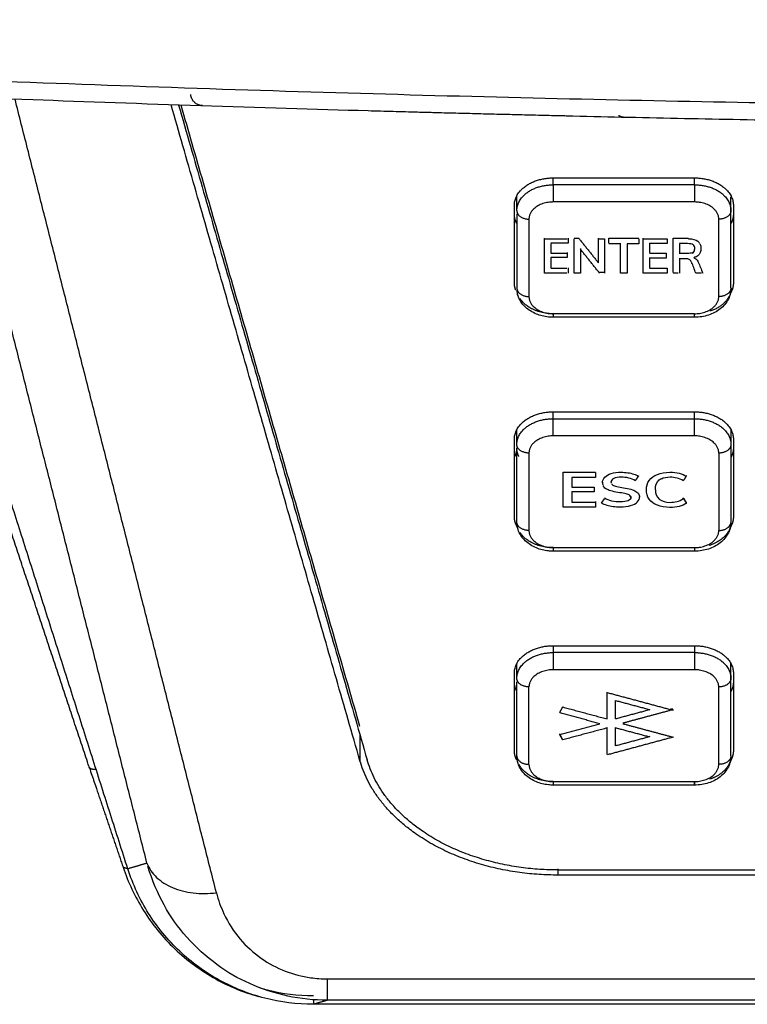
# Model space of a CAD drawing. Header units: millimetres. Extents: x 9946 to 11276, y -3292 to -1962.
# Tile 80 of 170: x 10880 to 10909, y -2614 to -2574. Entities that reach past the tile are written whole.
import ezdxf

# ---------------------------------------------------------------- set-up
doc = ezdxf.new("R2010")
doc.units = ezdxf.units.MM
doc.layers.add('ROXX NEO lite', color=7, linetype='Continuous', true_color=0x000000)

msp = doc.modelspace()

# ---------------------------------------------------------------- linework, layer by layer
at = {"layer": 'ROXX NEO lite', "color": 18, "lineweight": -3, "true_color": 0x000000}
for points, knots in [([(11052.5, -2572.829), (11048.69, -2573.134), (11041.012, -2573.718), (11025.385, -2574.782), (11005.276, -2575.907), (10979.985, -2576.897), (10957.734, -2577.374), (10938.986, -2577.507), (10924.374, -2577.467), (10909.125, -2577.27), (10893.148, -2576.894), (10879.14, -2576.408), (10867.456, -2575.897), (10858.432, -2575.448), (10850.677, -2575.013), (10844.319, -2574.625), (10839.47, -2574.313), (10834.536, -2573.979), (10830.352, -2573.682), (10826.959, -2573.432), (10824.818, -2573.27), (10823.094, -2573.138), (10821.794, -2573.037), (10820.709, -2572.951), (10819.939, -2572.89), (10819.511, -2572.856), (10819.271, -2572.837), (10819.176, -2572.829)], [-233.575017, -233.575017, -233.575017, -233.575017, -218.976622, -204.37818, -175.181296, -145.984412, -116.787528, -102.189086, -87.590645, -72.992203, -58.393761, -43.795319, -36.496098, -29.196877, -21.897656, -18.248045, -14.598435, -10.948824, -7.299214, -5.474409, -3.649603, -2.737201, -1.824798, -0.912396, -0.456194, -0.228094, 0, 0, 0, 0]), ([(10902.24, -2577.802), (10902.147, -2577.8), (10902.055, -2577.798), (10901.963, -2577.796), (10901.902, -2577.794), (10901.841, -2577.793), (10901.78, -2577.791), (10901.555, -2577.786), (10901.329, -2577.781), (10901.104, -2577.775), (10901.013, -2577.773), (10900.923, -2577.771), (10900.832, -2577.769), (10900.673, -2577.765), (10900.515, -2577.761), (10900.356, -2577.757), (10900.087, -2577.751), (10899.817, -2577.744), (10899.547, -2577.737), (10899.405, -2577.734), (10899.262, -2577.73), (10899.119, -2577.727), (10898.975, -2577.723), (10898.831, -2577.72), (10898.687, -2577.716), (10898.385, -2577.708), (10898.084, -2577.701), (10897.782, -2577.693), (10897.468, -2577.685), (10897.154, -2577.677), (10896.839, -2577.669), (10896.724, -2577.666), (10896.609, -2577.662), (10896.494, -2577.659), (10896.283, -2577.654), (10896.073, -2577.648), (10895.862, -2577.643), (10895.527, -2577.634), (10895.192, -2577.624), (10894.856, -2577.615), (10894.512, -2577.606), (10894.168, -2577.596), (10893.824, -2577.587), (10889.519, -2577.465), (10884.397, -2577.298), (10880.064, -2577.133), (10875.149, -2576.947), (10870.093, -2576.727), (10864.899, -2576.469), (10862.162, -2576.333), (10859.52, -2576.193), (10856.975, -2576.052), (10854.169, -2575.895), (10851.46, -2575.736), (10848.85, -2575.575), (10845.978, -2575.398), (10843.206, -2575.219), (10840.534, -2575.04), (10839.129, -2574.946), (10837.724, -2574.85), (10836.321, -2574.753), (10835.505, -2574.696), (10833.627, -2574.564), (10832.941, -2574.515)], [76.760472, 76.760472, 76.760472, 76.760472, 77.425716, 77.425716, 77.425716, 78.425716, 78.425716, 78.425716, 79.425716, 79.425716, 79.425716, 80.425716, 80.425716, 80.425716, 81.425716, 81.425716, 81.425716, 82.425716, 82.425716, 82.425716, 83.425716, 83.425716, 83.425716, 84.425716, 84.425716, 84.425716, 85.425716, 85.425716, 85.425716, 86.425716, 86.425716, 86.425716, 87.425716, 87.425716, 87.425716, 88.425716, 88.425716, 88.425716, 89.425716, 89.425716, 89.425716, 90.425716, 90.425716, 90.425716, 104.193275, 104.193275, 104.193275, 119.373457, 119.373457, 119.373457, 127.30809, 127.30809, 127.30809, 135.447971, 135.447971, 135.447971, 143.782163, 143.782163, 143.782163, 148.007706, 148.007706, 148.007706, 151.39974, 151.39974, 151.39974, 151.39974]), ([(10907.15, -2583.435), (10907.161, -2583.429), (10907.225, -2583.388), (10907.272, -2583.253), (10907.21, -2583.067), (10906.966, -2583.033), (10906.736, -2583.041), (10906.625, -2583.041)], [0.215398, 0.215398, 0.215398, 0.215398, 0.267351, 0.537846, 0.811812, 1.086655, 1.384425, 1.384425, 1.384425, 1.384425]), ([(10906.995, -2582.841), (10907.161, -2582.841), (10907.335, -2582.885), (10907.433, -2583.004), (10907.453, -2583.04)], [0, 0, 0, 0, 0.4739994, 0.6465762, 0.6465762, 0.6465762, 0.6465762]), ([(10907.209, -2583.628), (10907.242, -2583.634), (10907.318, -2583.664), (10907.44, -2583.871), (10907.515, -2584.104), (10907.576, -2584.255)], [0, 0, 0, 0, 0.1606925, 0.4005998, 0.9976654, 0.9976654, 0.9976654, 0.9976654]), ([(10907.505, -2583.248), (10907.504, -2583.358), (10907.448, -2583.499), (10907.324, -2583.58), (10907.297, -2583.593)], [0.9469177, 0.9469177, 0.9469177, 0.9469177, 1.3963939, 1.508397, 1.508397, 1.508397, 1.508397]), ([(10907.115, -2583.795), (10907.113, -2583.792), (10907.089, -2583.748), (10907.039, -2583.675), (10906.866, -2583.663), (10906.717, -2583.667), (10906.628, -2583.667)], [0.591167, 0.591167, 0.591167, 0.591167, 0.6081152, 0.7886516, 0.968296, 1.2766511, 1.2766511, 1.2766511, 1.2766511]), ([(10901.438, -2586.073), (10901.37, -2586.073), (10901.303, -2586.069), (10901.235, -2586.062), (10901.065, -2586.044), (10900.899, -2586.002), (10900.745, -2585.939), (10900.572, -2585.868), (10900.416, -2585.769), (10900.287, -2585.646), (10900.15, -2585.514), (10900.046, -2585.356), (10899.988, -2585.18), (10899.966, -2585.112), (10899.951, -2585.042), (10899.944, -2584.971)], [2.048785, 2.048785, 2.048785, 2.048785, 2.253053, 2.253053, 2.253053, 2.77113, 2.77113, 2.77113, 3.354384, 3.354384, 3.354384, 3.976754, 3.976754, 3.976754, 4.216879, 4.216879, 4.216879, 4.216879]), ([(10908.738, -2584.866), (10908.738, -2584.936), (10908.731, -2585.007), (10908.716, -2585.076), (10908.68, -2585.246), (10908.601, -2585.403), (10908.488, -2585.539), (10908.375, -2585.677), (10908.229, -2585.792), (10908.063, -2585.878), (10907.904, -2585.961), (10907.728, -2586.018), (10907.544, -2586.048), (10907.443, -2586.065), (10907.341, -2586.073), (10907.238, -2586.073)], [0, 0, 0, 0, 0.23725, 0.23725, 0.23725, 0.819531, 0.819531, 0.819531, 1.411797, 1.411797, 1.411797, 1.977164, 1.977164, 1.977164, 2.286035, 2.286035, 2.286035, 2.286035]), ([(10903.456, -2592.871), (10903.457, -2592.793), (10903.523, -2592.634), (10903.796, -2592.48), (10904.161, -2592.43), (10904.506, -2592.456), (10904.755, -2592.513), (10904.886, -2592.573), (10904.94, -2592.608)], [3.128571, 3.128571, 3.128571, 3.128571, 3.490848, 3.853044, 4.215711, 4.4349, 4.654835, 4.875518, 4.875518, 4.875518, 4.875518]), ([(10905.263, -2593.163), (10905.263, -2593.026), (10905.343, -2592.754), (10905.682, -2592.504), (10906.164, -2592.42), (10906.63, -2592.471), (10906.83, -2592.554), (10906.909, -2592.608)], [-2.388756, -2.388756, -2.388756, -2.388756, -1.841105, -1.29303, -0.744754, -0.372887, 0, 0, 0, 0]), ([(10904.816, -2592.795), (10904.726, -2592.744), (10904.543, -2592.668), (10904.2, -2592.63), (10903.889, -2592.679), (10903.811, -2592.794), (10903.811, -2592.851)], [0, 0, 0, 0, 0.307458, 0.614536, 0.985386, 1.350319, 1.350319, 1.350319, 1.350319]), ([(10903.825, -2592.909), (10903.832, -2592.924), (10903.866, -2592.968), (10903.979, -2593.014), (10904.257, -2593.068), (10904.578, -2593.12), (10904.804, -2593.201), (10904.952, -2593.307), (10904.985, -2593.415), (10904.985, -2593.47)], [1.475024, 1.475024, 1.475024, 1.475024, 1.575514, 1.79259, 2.009262, 2.255805, 2.504013, 2.752435, 2.998656, 2.998656, 2.998656, 2.998656]), ([(10905.631, -2593.141), (10905.631, -2592.996), (10905.696, -2592.816), (10905.846, -2592.717), (10905.878, -2592.7)], [-1.7827971, -1.7827971, -1.7827971, -1.7827971, -1.1974874, -1.0532365, -1.0532365, -1.0532365, -1.0532365]), ([(10906.791, -2592.795), (10906.699, -2592.744), (10906.527, -2592.67), (10906.19, -2592.632), (10905.978, -2592.671), (10905.878, -2592.721)], [-3.551823, -3.551823, -3.551823, -3.551823, -3.245731, -2.9391, -2.49857, -2.49857, -2.49857, -2.49857]), ([(10904.628, -2593.488), (10904.627, -2593.455), (10904.595, -2593.389), (10904.446, -2593.332), (10904.162, -2593.28), (10903.845, -2593.23), (10903.626, -2593.147), (10903.525, -2593.068), (10903.491, -2593.011), (10903.487, -2593.001)], [1.425806, 1.425806, 1.425806, 1.425806, 1.646656, 1.867169, 2.087785, 2.348529, 2.608132, 2.868013, 2.917973, 2.917973, 2.917973, 2.917973]), ([(10906.232, -2593.888), (10906.034, -2593.888), (10905.685, -2593.825), (10905.342, -2593.575), (10905.263, -2593.301), (10905.263, -2593.164)], [-4.035914, -4.035914, -4.035914, -4.035914, -3.487992, -2.939303, -2.391044, -2.391044, -2.391044, -2.391044]), ([(10905.631, -2593.163), (10905.631, -2593.308), (10905.733, -2593.598), (10906.144, -2593.702), (10906.526, -2593.659), (10906.699, -2593.585), (10906.791, -2593.534)], [-1.768522, -1.768522, -1.768522, -1.768522, -1.185186, -0.605651, -0.301771, 0, 0, 0, 0]), ([(10903.417, -2593.699), (10903.479, -2593.735), (10903.624, -2593.796), (10903.889, -2593.854), (10904.087, -2593.866), (10904.19, -2593.866)], [0, 0, 0, 0, 0.2773271, 0.5528792, 0.8275814, 0.8275814, 0.8275814, 0.8275814]), ([(10904.628, -2593.472), (10904.628, -2593.526), (10904.55, -2593.632), (10904.213, -2593.677), (10903.835, -2593.641), (10903.639, -2593.566), (10903.538, -2593.513)], [3.461694, 3.461694, 3.461694, 3.461694, 3.822873, 4.197756, 4.536151, 4.875518, 4.875518, 4.875518, 4.875518]), ([(10904.19, -2593.866), (10904.354, -2593.866), (10904.64, -2593.831), (10904.919, -2593.686), (10904.985, -2593.528), (10904.985, -2593.45)], [0, 0, 0, 0, 0.350618, 0.69931, 1.04758, 1.04758, 1.04758, 1.04758]), ([(10906.909, -2593.72), (10906.83, -2593.775), (10906.627, -2593.858), (10906.367, -2593.888), (10906.232, -2593.888)], [0, 0, 0, 0, 0.3719664, 0.7429153, 0.7429153, 0.7429153, 0.7429153]), ([(10908.738, -2594.482), (10908.738, -2594.553), (10908.731, -2594.623), (10908.716, -2594.693), (10908.68, -2594.862), (10908.601, -2595.02), (10908.488, -2595.156), (10908.375, -2595.294), (10908.229, -2595.408), (10908.063, -2595.495), (10907.904, -2595.578), (10907.728, -2595.635), (10907.544, -2595.665), (10907.443, -2595.681), (10907.341, -2595.689), (10907.238, -2595.689)], [0, 0, 0, 0, 0.23725, 0.23725, 0.23725, 0.819531, 0.819531, 0.819531, 1.411797, 1.411797, 1.411797, 1.977164, 1.977164, 1.977164, 2.286035, 2.286035, 2.286035, 2.286035]), ([(10901.438, -2595.689), (10901.37, -2595.689), (10901.303, -2595.686), (10901.235, -2595.679), (10901.065, -2595.66), (10900.899, -2595.619), (10900.745, -2595.556), (10900.572, -2595.485), (10900.416, -2595.386), (10900.287, -2595.263), (10900.15, -2595.131), (10900.046, -2594.973), (10899.988, -2594.796), (10899.971, -2594.744), (10899.959, -2594.691), (10899.95, -2594.637)], [2.048785, 2.048785, 2.048785, 2.048785, 2.253053, 2.253053, 2.253053, 2.77113, 2.77113, 2.77113, 3.354384, 3.354384, 3.354384, 3.976754, 3.976754, 3.976754, 4.160173, 4.160173, 4.160173, 4.160173]), ([(10901.438, -2605.306), (10901.37, -2605.306), (10901.303, -2605.302), (10901.235, -2605.295), (10901.065, -2605.277), (10900.899, -2605.236), (10900.745, -2605.172), (10900.572, -2605.101), (10900.416, -2605.003), (10900.287, -2604.879), (10900.15, -2604.748), (10900.046, -2604.589), (10899.988, -2604.413), (10899.955, -2604.311), (10899.938, -2604.206), (10899.938, -2604.099)], [2.048785, 2.048785, 2.048785, 2.048785, 2.253053, 2.253053, 2.253053, 2.77113, 2.77113, 2.77113, 3.354384, 3.354384, 3.354384, 3.976754, 3.976754, 3.976754, 4.334778, 4.334778, 4.334778, 4.334778]), ([(10908.738, -2604.099), (10908.738, -2604.17), (10908.731, -2604.24), (10908.716, -2604.309), (10908.68, -2604.479), (10908.601, -2604.636), (10908.488, -2604.772), (10908.375, -2604.911), (10908.229, -2605.025), (10908.063, -2605.111), (10907.904, -2605.194), (10907.728, -2605.251), (10907.544, -2605.281), (10907.443, -2605.298), (10907.341, -2605.306), (10907.238, -2605.306)], [0, 0, 0, 0, 0.23725, 0.23725, 0.23725, 0.819531, 0.819531, 0.819531, 1.411797, 1.411797, 1.411797, 1.977164, 1.977164, 1.977164, 2.286035, 2.286035, 2.286035, 2.286035]), ([(10892.152, -2614.151), (10891.606, -2614.151), (10890.522, -2614.044), (10888.907, -2613.501), (10887.623, -2612.763), (10886.309, -2611.569), (10885.445, -2610.344), (10884.955, -2609.238), (10884.781, -2608.659)], [0, 0, 0, 0, 1.808005, 3.61601, 5.424015, 7.232019, 9.040024, 10.713259, 10.713259, 10.713259, 10.713259]), ([(10887.594, -2609.73), (10887.669, -2610.025), (10887.906, -2610.694), (10888.498, -2611.631), (10889.369, -2612.437), (10890.372, -2612.98), (10891.324, -2613.231), (10891.923, -2613.273), (10892.152, -2613.273)], [-7.39627, -7.39627, -7.39627, -7.39627, -6.169466, -4.576423, -3.158763, -1.89119, -0.725182, 0, 0, 0, 0]), ([(10889.396, -2613.645), (10889.494, -2613.675), (10890.212, -2613.874), (10890.936, -2613.966), (10891.578, -2613.962)], [-2.262755, -2.262755, -2.262755, -2.262755, -1.951897, 0, 0, 0, 0])]:
    msp.add_open_spline(points, degree=3, knots=knots, dxfattribs=at)
for points, degree in [([(10884.741, -2608.518), (10880.744, -2592.76), (10876.748, -2577.003)], 2), ([(10887.594, -2609.73), (10883.457, -2593.417), (10879.319, -2577.105)], 2), ([(10893.493, -2604.307), (10889.613, -2590.821), (10885.733, -2577.336)], 2), ([(10886.042, -2577.346), (10889.915, -2590.806), (10893.788, -2604.265)], 2), ([(10893.493, -2602.893), (10889.818, -2590.121), (10886.143, -2577.349)], 2), ([(10901.438, -2580.34), (10904.338, -2580.34), (10907.238, -2580.34)], 2), ([(10901.438, -2580.623), (10901.438, -2580.496), (10901.438, -2580.37)], 2), ([(10907.238, -2580.623), (10907.238, -2580.472), (10907.238, -2580.321)], 2), ([(10907.238, -2580.623), (10904.338, -2580.623), (10901.438, -2580.623)], 2), ([(10899.938, -2581.684), (10899.938, -2581.381), (10899.938, -2581.078)], 2), ([(10908.738, -2581.684), (10908.738, -2581.402), (10908.738, -2581.121)], 2), ([(10899.838, -2584.653), (10899.838, -2583.062), (10899.838, -2581.471)], 2), ([(10907.238, -2581.33), (10904.338, -2581.33), (10901.438, -2581.33)], 2), ([(10908.838, -2581.471), (10908.838, -2583.062), (10908.838, -2584.653)], 2), ([(10899.938, -2581.814), (10899.938, -2583.34), (10899.938, -2584.866)], 2), ([(10908.738, -2584.866), (10908.738, -2583.275), (10908.738, -2581.684)], 2), ([(10900.438, -2582.037), (10900.438, -2583.628), (10900.438, -2585.219)], 2), ([(10908.238, -2585.219), (10908.238, -2583.628), (10908.238, -2582.037)], 2), ([(10901.071, -2584.234), (10901.071, -2583.527), (10901.071, -2582.819)], 2), ([(10902.055, -2582.819), (10902.055, -2582.92), (10902.055, -2583.02)], 2), ([(10902.3, -2582.819), (10902.4, -2582.819), (10902.499, -2582.819)], 2), ([(10903.29, -2582.863), (10903.29, -2582.841), (10903.29, -2582.819)], 2), ([(10903.725, -2583.03), (10903.725, -2582.925), (10903.725, -2582.819)], 2), ([(10903.725, -2582.819), (10904.339, -2582.819), (10904.953, -2582.819)], 2), ([(10905.136, -2582.846), (10905.136, -2582.832), (10905.136, -2582.819)], 2), ([(10906.365, -2584.234), (10906.365, -2583.527), (10906.365, -2582.819)], 2), ([(10906.365, -2582.819), (10906.68, -2582.819), (10906.995, -2582.819)], 2), ([(10901.071, -2582.841), (10901.536, -2582.841), (10902.001, -2582.841)], 2), ([(10902.055, -2583.02), (10901.693, -2583.02), (10901.332, -2583.02)], 2), ([(10901.332, -2583.041), (10901.332, -2583.238), (10901.332, -2583.435)], 2), ([(10902.3, -2584.255), (10902.3, -2583.548), (10902.3, -2582.841)], 2), ([(10902.499, -2582.841), (10902.894, -2583.335), (10903.29, -2583.83)], 2), ([(10903.29, -2583.83), (10903.29, -2583.335), (10903.29, -2582.841)], 2), ([(10903.29, -2582.841), (10903.415, -2582.841), (10903.539, -2582.841)], 2), ([(10903.539, -2582.841), (10903.539, -2583.548), (10903.539, -2584.255)], 2), ([(10904.184, -2583.051), (10903.955, -2583.051), (10903.725, -2583.051)], 2), ([(10904.205, -2584.234), (10904.205, -2583.632), (10904.205, -2583.03)], 2), ([(10904.953, -2583.051), (10904.713, -2583.051), (10904.473, -2583.051)], 2), ([(10904.473, -2583.051), (10904.473, -2583.653), (10904.473, -2584.255)], 2), ([(10904.953, -2582.841), (10904.953, -2582.946), (10904.953, -2583.051)], 2), ([(10905.136, -2584.255), (10905.136, -2583.548), (10905.136, -2582.841)], 2), ([(10905.136, -2582.841), (10905.627, -2582.841), (10906.119, -2582.841)], 2), ([(10905.396, -2583.02), (10905.396, -2583.217), (10905.396, -2583.413)], 2), ([(10906.119, -2583.041), (10905.758, -2583.041), (10905.396, -2583.041)], 2), ([(10906.119, -2582.841), (10906.119, -2582.941), (10906.119, -2583.041)], 2), ([(10906.625, -2583.041), (10906.625, -2583.255), (10906.625, -2583.468)], 2), ([(10907.462, -2583.056), (10907.49, -2583.112), (10907.505, -2583.176), (10907.505, -2583.241)], 3), ([(10901.332, -2583.435), (10901.664, -2583.435), (10901.996, -2583.435)], 2), ([(10902.013, -2583.616), (10901.672, -2583.616), (10901.332, -2583.616)], 2), ([(10901.332, -2583.616), (10901.332, -2583.824), (10901.332, -2584.033)], 2), ([(10902.013, -2583.413), (10902.013, -2583.515), (10902.013, -2583.616)], 2), ([(10902.55, -2583.246), (10902.55, -2583.74), (10902.55, -2584.234)], 2), ([(10903.339, -2584.255), (10902.944, -2583.761), (10902.55, -2583.267)], 2), ([(10905.396, -2583.435), (10905.737, -2583.435), (10906.078, -2583.435)], 2), ([(10905.396, -2583.616), (10905.396, -2583.824), (10905.396, -2584.033)], 2), ([(10906.078, -2583.637), (10905.737, -2583.637), (10905.396, -2583.637)], 2), ([(10906.078, -2583.435), (10906.078, -2583.536), (10906.078, -2583.637)], 2), ([(10906.957, -2583.447), (10906.791, -2583.447), (10906.625, -2583.447)], 2), ([(10907.142, -2583.417), (10907.096, -2583.438), (10907.035, -2583.447), (10906.957, -2583.447)], 3), ([(10907.209, -2583.607), (10907.241, -2583.597), (10907.27, -2583.586), (10907.297, -2583.572)], 3), ([(10902.055, -2584.033), (10902.055, -2584.133), (10902.055, -2584.234)], 2), ([(10906.628, -2583.646), (10906.628, -2583.94), (10906.628, -2584.234)], 2), ([(10907.294, -2584.255), (10907.237, -2584.109), (10907.189, -2583.941), (10907.123, -2583.812)], 3), ([(10901.071, -2584.255), (10901.071, -2584.244), (10901.071, -2584.234)], 2), ([(10901.995, -2584.255), (10901.533, -2584.255), (10901.071, -2584.255)], 2), ([(10901.332, -2584.054), (10901.665, -2584.054), (10901.999, -2584.054)], 2), ([(10902.055, -2584.234), (10902.055, -2584.244), (10902.055, -2584.255)], 2), ([(10902.55, -2584.255), (10902.425, -2584.255), (10902.3, -2584.255)], 2), ([(10902.55, -2584.234), (10902.55, -2584.244), (10902.55, -2584.255)], 2), ([(10903.539, -2584.234), (10903.439, -2584.234), (10903.339, -2584.234)], 2), ([(10904.205, -2584.255), (10904.205, -2584.244), (10904.205, -2584.234)], 2), ([(10904.473, -2584.255), (10904.339, -2584.255), (10904.205, -2584.255)], 2), ([(10906.119, -2584.255), (10905.627, -2584.255), (10905.136, -2584.255)], 2), ([(10905.396, -2584.054), (10905.758, -2584.054), (10906.119, -2584.054)], 2), ([(10906.119, -2584.054), (10906.119, -2584.155), (10906.119, -2584.255)], 2), ([(10906.568, -2584.255), (10906.467, -2584.255), (10906.365, -2584.255)], 2), ([(10906.628, -2584.234), (10906.628, -2584.244), (10906.628, -2584.255)], 2), ([(10907.531, -2584.255), (10907.413, -2584.255), (10907.294, -2584.255)], 2), ([(10908.787, -2584.901), (10908.763, -2584.901), (10908.739, -2584.901)], 2), ([(10907.238, -2585.926), (10904.338, -2585.926), (10901.438, -2585.926)], 2), ([(10907.238, -2586.073), (10904.338, -2586.073), (10901.438, -2586.073)], 2), ([(10901.438, -2590.24), (10901.438, -2590.096), (10901.438, -2589.952)], 2), ([(10901.438, -2589.957), (10904.338, -2589.957), (10907.238, -2589.957)], 2), ([(10907.238, -2590.24), (10907.238, -2590.096), (10907.238, -2589.952)], 2), ([(10901.438, -2590.24), (10904.338, -2590.24), (10907.238, -2590.24)], 2), ([(10883.955, -2608.749), (10881.106, -2599.8), (10878.257, -2590.851)], 2), ([(10899.938, -2591.3), (10899.938, -2590.997), (10899.938, -2590.694)], 2), ([(10908.738, -2590.694), (10908.738, -2590.997), (10908.738, -2591.3)], 2), ([(10899.838, -2594.27), (10899.838, -2592.679), (10899.838, -2591.088)], 2), ([(10907.238, -2590.947), (10904.338, -2590.947), (10901.438, -2590.947)], 2), ([(10908.738, -2591.3), (10908.738, -2592.891), (10908.738, -2594.482)], 2), ([(10908.838, -2591.088), (10908.838, -2592.679), (10908.838, -2594.27)], 2), ([(10899.938, -2594.482), (10899.938, -2592.98), (10899.938, -2591.478)], 2), ([(10900.438, -2591.654), (10900.438, -2593.245), (10900.438, -2594.836)], 2), ([(10908.238, -2591.654), (10908.238, -2593.245), (10908.238, -2594.836)], 2), ([(10882.362, -2604.549), (10880.307, -2598.357), (10878.253, -2592.165)], 2), ([(10901.841, -2593.85), (10901.841, -2593.143), (10901.841, -2592.437)], 2), ([(10901.841, -2592.437), (10902.51, -2592.437), (10903.178, -2592.437)], 2), ([(10903.178, -2592.458), (10903.178, -2592.558), (10903.178, -2592.658)], 2), ([(10903.178, -2592.658), (10902.687, -2592.658), (10902.195, -2592.658)], 2), ([(10902.195, -2592.658), (10902.195, -2592.854), (10902.195, -2593.051)], 2), ([(10903.456, -2592.853), (10903.456, -2592.897), (10903.467, -2592.941), (10903.487, -2592.98)], 3), ([(10903.825, -2592.888), (10903.816, -2592.87), (10903.811, -2592.852), (10903.811, -2592.833)], 3), ([(10904.94, -2592.587), (10904.878, -2592.68), (10904.816, -2592.774)], 2), ([(10906.909, -2592.587), (10906.904, -2592.583), (10906.899, -2592.58), (10906.893, -2592.577)], 3), ([(10902.195, -2593.051), (10902.659, -2593.051), (10903.122, -2593.051)], 2), ([(10902.195, -2593.232), (10902.195, -2593.441), (10902.195, -2593.65)], 2), ([(10903.122, -2593.254), (10902.659, -2593.254), (10902.195, -2593.254)], 2), ([(10903.122, -2593.051), (10903.122, -2593.153), (10903.122, -2593.254)], 2), ([(10905.631, -2593.163), (10905.631, -2593.156), (10905.631, -2593.149), (10905.631, -2593.142)], 3), ([(10902.195, -2593.65), (10902.195, -2593.66), (10902.195, -2593.671)], 2), ([(10902.195, -2593.671), (10902.687, -2593.671), (10903.178, -2593.671)], 2), ([(10903.178, -2593.65), (10903.178, -2593.75), (10903.178, -2593.85)], 2), ([(10903.417, -2593.72), (10903.457, -2593.659), (10903.498, -2593.596), (10903.538, -2593.534)], 3), ([(10904.616, -2593.42), (10904.623, -2593.435), (10904.627, -2593.451), (10904.628, -2593.467)], 3), ([(10906.791, -2593.513), (10906.773, -2593.523), (10906.755, -2593.532), (10906.738, -2593.541)], 3), ([(10901.841, -2593.872), (10901.841, -2593.861), (10901.841, -2593.85)], 2), ([(10903.178, -2593.872), (10902.51, -2593.872), (10901.841, -2593.872)], 2), ([(10903.178, -2593.85), (10903.178, -2593.861), (10903.178, -2593.872)], 2), ([(10901.438, -2595.543), (10904.338, -2595.543), (10907.238, -2595.543)], 2), ([(10907.238, -2595.689), (10904.338, -2595.689), (10901.438, -2595.689)], 2), ([(10901.438, -2599.573), (10904.338, -2599.573), (10907.238, -2599.573)], 2), ([(10901.438, -2599.614), (10901.438, -2599.735), (10901.438, -2599.856)], 2), ([(10907.238, -2599.574), (10907.238, -2599.715), (10907.238, -2599.856)], 2), ([(10907.238, -2599.856), (10904.338, -2599.856), (10901.438, -2599.856)], 2), ([(10899.938, -2600.917), (10899.938, -2600.614), (10899.938, -2600.311)], 2), ([(10907.238, -2600.563), (10904.338, -2600.563), (10901.438, -2600.563)], 2), ([(10908.738, -2600.917), (10908.738, -2600.614), (10908.738, -2600.311)], 2), ([(10899.838, -2603.887), (10899.838, -2602.296), (10899.838, -2600.705)], 2), ([(10908.738, -2604.099), (10908.738, -2602.508), (10908.738, -2600.917)], 2), ([(10908.838, -2600.705), (10908.838, -2602.296), (10908.838, -2603.887)], 2), ([(10899.938, -2604.099), (10899.938, -2602.579), (10899.938, -2601.059)], 2), ([(10900.438, -2604.452), (10900.438, -2602.861), (10900.438, -2601.27)], 2), ([(10908.238, -2604.452), (10908.238, -2602.861), (10908.238, -2601.27)], 2), ([(10903.655, -2602.587), (10903.655, -2602.032), (10903.655, -2601.478)], 2), ([(10903.655, -2601.499), (10905.007, -2601.863), (10906.359, -2602.227)], 2), ([(10903.993, -2602.587), (10903.993, -2602.205), (10903.993, -2601.824)], 2), ([(10903.993, -2601.824), (10904.701, -2602.015), (10905.41, -2602.205)], 2), ([(10901.704, -2602.317), (10901.764, -2602.205), (10901.824, -2602.094)], 2), ([(10901.824, -2602.094), (10902.739, -2602.34), (10903.655, -2602.587)], 2), ([(10905.41, -2602.205), (10904.701, -2602.396), (10903.993, -2602.587)], 2), ([(10906.359, -2602.205), (10905.329, -2602.483), (10904.299, -2602.76)], 2), ([(10906.353, -2602.19), (10906.307, -2602.19), (10906.26, -2602.19)], 2), ([(10906.331, -2602.198), (10906.345, -2602.202), (10906.359, -2602.205)], 2), ([(10903.349, -2602.781), (10902.526, -2602.56), (10901.704, -2602.338)], 2), ([(10901.704, -2603.224), (10902.526, -2603.003), (10903.349, -2602.781)], 2), ([(10903.655, -2602.955), (10902.739, -2603.201), (10901.824, -2603.447)], 2), ([(10903.655, -2604.042), (10903.655, -2603.488), (10903.655, -2602.933)], 2), ([(10903.993, -2603.696), (10903.993, -2603.315), (10903.993, -2602.933)], 2), ([(10905.41, -2603.335), (10904.701, -2603.145), (10903.993, -2602.955)], 2), ([(10904.299, -2602.781), (10905.329, -2603.058), (10906.359, -2603.335)], 2), ([(10893.493, -2603.241), (10893.493, -2603.774), (10893.493, -2604.307)], 2), ([(10901.824, -2603.426), (10901.764, -2603.314), (10901.704, -2603.203)], 2), ([(10901.824, -2603.447), (10901.764, -2603.336), (10901.704, -2603.224)], 2), ([(10906.359, -2603.335), (10905.007, -2603.699), (10903.655, -2604.063)], 2), ([(10905.41, -2603.314), (10904.701, -2603.505), (10903.993, -2603.696)], 2), ([(10901.438, -2605.16), (10904.338, -2605.16), (10907.238, -2605.16)], 2), ([(10907.238, -2605.306), (10904.338, -2605.306), (10901.438, -2605.306)], 2), ([(10883.761, -2608.684), (10883.844, -2608.705), (10883.927, -2608.725)], 2), ([(10884.741, -2608.518), (10884.348, -2608.633), (10883.955, -2608.749)], 2), ([(10884.741, -2608.518), (10884.824, -2608.731), (10885.093, -2609.125), (10885.763, -2609.554), (10886.627, -2609.776), (10887.271, -2609.771), (10887.594, -2609.73)], 3), ([(10901.626, -2608.751), (10901.626, -2608.879), (10901.626, -2609.006)], 2), ([(10970.05, -2609.006), (10935.838, -2609.006), (10901.626, -2609.006)], 2), ([(10901.627, -2608.794), (10935.838, -2608.794), (10970.049, -2608.794)], 2), ([(10892.152, -2613.273), (10935.838, -2613.273), (10979.524, -2613.273)], 2), ([(10892.152, -2614.151), (10891.868, -2614.235), (10891.585, -2614.319)], 2), ([(10979.524, -2614.151), (10935.838, -2614.151), (10892.152, -2614.151)], 2)]:
    msp.add_open_spline(points, degree=degree, dxfattribs=at)
for points, weights in [([(10887.021, -2577.369), (10886.579, -2577.354), (10886.54, -2576.913)], [1, 0.748624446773, 1]), ([(10938.922, -2578.193), (10920.578, -2578.233), (10902.24, -2577.805)], [0.999981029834, 0.999909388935, 1]), ([(10904.37, -2577.853), (10904.234, -2577.85), (10904.119, -2577.779)], [1, 0.965290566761, 1]), ([(10899.838, -2581.471), (10899.838, -2580.34), (10901.438, -2580.34)], [1, 0.707106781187, 1]), ([(10907.238, -2580.34), (10908.838, -2580.34), (10908.838, -2581.471)], [1, 0.707106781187, 1]), ([(10899.938, -2581.684), (10899.938, -2580.623), (10901.438, -2580.623)], [1, 0.707106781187, 1]), ([(10901.438, -2580.623), (10901.438, -2580.977), (10901.438, -2581.33)], [1, 0.707106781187, 1]), ([(10907.238, -2580.623), (10908.738, -2580.623), (10908.738, -2581.684)], [1, 0.707106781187, 1]), ([(10907.238, -2580.623), (10907.238, -2580.977), (10907.238, -2581.33)], [1, 0.707106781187, 1]), ([(10901.438, -2581.33), (10900.438, -2581.33), (10900.438, -2582.037)], [1, 0.707106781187, 1]), ([(10908.238, -2582.037), (10908.238, -2581.33), (10907.238, -2581.33)], [1, 0.707106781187, 1]), ([(10899.933, -2582.209), (10899.838, -2582.023), (10899.838, -2581.825)], [0.896153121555, 0.932538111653, 1]), ([(10899.938, -2581.684), (10899.938, -2582.037), (10900.438, -2582.037)], [1, 0.707106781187, 1]), ([(10908.738, -2581.684), (10908.738, -2582.037), (10908.238, -2582.037)], [1, 0.707106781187, 1]), ([(10908.838, -2581.825), (10908.838, -2582.028), (10908.738, -2582.219)], [1, 0.930756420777, 0.894252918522]), ([(10899.893, -2584.947), (10899.838, -2584.803), (10899.838, -2584.653)], [0.914660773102, 0.948152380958, 1]), ([(10908.838, -2584.653), (10908.838, -2584.891), (10908.703, -2585.109)], [1, 0.919876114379, 0.883589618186]), ([(10899.938, -2584.866), (10899.938, -2585.219), (10900.438, -2585.219)], [1, 0.707106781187, 1]), ([(10900.438, -2585.219), (10900.438, -2585.926), (10901.438, -2585.926)], [1, 0.707106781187, 1]), ([(10907.238, -2585.926), (10908.238, -2585.926), (10908.238, -2585.219)], [1, 0.707106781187, 1]), ([(10908.657, -2585.209), (10908.451, -2585.634), (10907.877, -2585.825)], [0.899381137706, 0.819018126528, 0.879578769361]), ([(10908.738, -2584.866), (10908.738, -2585.219), (10908.238, -2585.219)], [1, 0.707106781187, 1]), ([(10908.738, -2584.866), (10908.738, -2584.997), (10908.693, -2585.125)], [1, 0.951107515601, 0.918538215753]), ([(10901.438, -2585.926), (10900.463, -2585.926), (10900.067, -2585.296)], [1, 0.787907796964, 0.882979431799]), ([(10901.438, -2585.926), (10901.438, -2586.073), (10901.438, -2586.073)], [1, 0.923879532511, 1]), ([(10907.238, -2586.073), (10907.238, -2586.073), (10907.238, -2585.926)], [1, 0.923879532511, 1]), ([(10899.838, -2591.088), (10899.838, -2589.957), (10901.438, -2589.957)], [1, 0.707106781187, 1]), ([(10907.238, -2589.957), (10908.838, -2589.957), (10908.838, -2591.088)], [1, 0.707106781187, 1]), ([(10899.938, -2591.3), (10899.938, -2590.24), (10901.438, -2590.24)], [1, 0.707106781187, 1]), ([(10901.438, -2590.947), (10901.438, -2590.593), (10901.438, -2590.24)], [1, 0.707106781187, 1]), ([(10907.238, -2590.24), (10908.738, -2590.24), (10908.738, -2591.3)], [1, 0.707106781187, 1]), ([(10907.238, -2590.947), (10907.238, -2590.593), (10907.238, -2590.24)], [1, 0.707106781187, 1]), ([(10900.438, -2591.654), (10899.938, -2591.654), (10899.938, -2591.3)], [1, 0.707106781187, 1]), ([(10901.438, -2590.947), (10900.438, -2590.947), (10900.438, -2591.654)], [1, 0.707106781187, 1]), ([(10908.238, -2591.654), (10908.238, -2590.947), (10907.238, -2590.947)], [1, 0.707106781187, 1]), ([(10908.738, -2591.3), (10908.738, -2591.654), (10908.238, -2591.654)], [1, 0.707106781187, 1]), ([(10899.933, -2591.825), (10899.838, -2591.639), (10899.838, -2591.442)], [0.896153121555, 0.932538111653, 1]), ([(10900.027, -2591.801), (10899.938, -2591.627), (10899.938, -2591.442)], [0.896153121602, 0.932538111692, 1]), ([(10908.838, -2591.442), (10908.838, -2591.652), (10908.731, -2591.848)], [1, 0.928507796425, 0.891916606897]), ([(10906.886, -2592.623), (10906.838, -2592.699), (10906.791, -2592.774)], [0.999999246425, 0.999998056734, 1]), ([(10906.791, -2593.513), (10906.849, -2593.606), (10906.909, -2593.699)], [1, 0.99999429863, 1]), ([(10906.791, -2593.534), (10906.849, -2593.627), (10906.909, -2593.72)], [1, 0.99999429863, 1]), ([(10899.965, -2594.711), (10899.838, -2594.5), (10899.838, -2594.27)], [0.886026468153, 0.922514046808, 1]), ([(10900.438, -2594.836), (10899.938, -2594.836), (10899.938, -2594.482)], [1, 0.707106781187, 1]), ([(10908.737, -2594.529), (10908.696, -2595.191), (10907.837, -2595.455)], [0.982503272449, 0.790620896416, 0.884266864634]), ([(10908.238, -2594.836), (10908.685, -2594.836), (10908.735, -2594.522)], [1, 0.730002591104, 0.957787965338]), ([(10908.838, -2594.27), (10908.838, -2594.522), (10908.687, -2594.75)], [1, 0.91563012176, 0.879866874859]), ([(10901.438, -2595.543), (10900.468, -2595.543), (10900.07, -2594.917)], [1, 0.788679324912, 0.882291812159]), ([(10900.438, -2594.836), (10900.438, -2595.543), (10901.438, -2595.543)], [1, 0.707106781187, 1]), ([(10907.238, -2595.543), (10908.238, -2595.543), (10908.238, -2594.836)], [1, 0.707106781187, 1]), ([(10901.438, -2595.543), (10901.438, -2595.689), (10901.438, -2595.689)], [1, 0.923879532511, 1]), ([(10907.238, -2595.543), (10907.238, -2595.689), (10907.238, -2595.689)], [1, 0.923889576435, 1]), ([(10899.838, -2600.705), (10899.838, -2599.573), (10901.438, -2599.573)], [1, 0.707106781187, 1]), ([(10907.238, -2599.573), (10908.838, -2599.573), (10908.838, -2600.705)], [1, 0.707106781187, 1]), ([(10899.938, -2600.917), (10899.938, -2599.856), (10901.438, -2599.856)], [1, 0.707106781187, 1]), ([(10901.438, -2599.856), (10901.438, -2600.21), (10901.438, -2600.563)], [1, 0.707106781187, 1]), ([(10907.238, -2599.856), (10908.738, -2599.856), (10908.738, -2600.917)], [1, 0.707106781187, 1]), ([(10907.238, -2599.856), (10907.238, -2600.21), (10907.238, -2600.563)], [1, 0.707106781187, 1]), ([(10901.438, -2600.563), (10900.438, -2600.563), (10900.438, -2601.27)], [1, 0.707106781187, 1]), ([(10908.238, -2601.27), (10908.238, -2600.563), (10907.238, -2600.563)], [1, 0.707106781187, 1]), ([(10900.438, -2601.27), (10899.938, -2601.27), (10899.938, -2600.917)], [1, 0.707106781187, 1]), ([(10908.738, -2600.917), (10908.738, -2601.27), (10908.238, -2601.27)], [1, 0.707106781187, 1]), ([(10899.933, -2601.442), (10899.838, -2601.256), (10899.838, -2601.058)], [0.896153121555, 0.932538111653, 1]), ([(10908.838, -2601.058), (10908.838, -2601.262), (10908.738, -2601.452)], [1, 0.930756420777, 0.894252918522]), ([(10901.627, -2608.794), (10895.091, -2608.794), (10893.788, -2604.265)], [1, 0.77439264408, 1]), ([(10899.933, -2604.27), (10899.838, -2604.084), (10899.838, -2603.887)], [0.896153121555, 0.932538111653, 1]), ([(10899.938, -2604.099), (10899.938, -2604.452), (10900.438, -2604.452)], [1, 0.707106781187, 1]), ([(10908.738, -2604.099), (10908.738, -2604.78), (10907.862, -2605.063)], [1, 0.789912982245, 0.881209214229]), ([(10908.738, -2604.099), (10908.738, -2604.452), (10908.238, -2604.452)], [1, 0.707106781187, 1]), ([(10908.838, -2603.887), (10908.838, -2604.129), (10908.698, -2604.35)], [1, 0.918615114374, 0.882458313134]), ([(10901.626, -2609.006), (10894.845, -2609.006), (10893.493, -2604.307)], [1, 0.774392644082, 1]), ([(10901.438, -2605.16), (10900.384, -2605.16), (10900.027, -2604.458)], [1, 0.774568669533, 0.896153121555]), ([(10900.438, -2604.452), (10900.438, -2605.16), (10901.438, -2605.16)], [1, 0.707106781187, 1]), ([(10907.238, -2605.16), (10908.238, -2605.16), (10908.238, -2604.452)], [1, 0.707106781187, 1]), ([(10901.438, -2605.16), (10901.438, -2605.306), (10901.438, -2605.306)], [1, 0.923879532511, 1]), ([(10907.238, -2605.306), (10907.238, -2605.306), (10907.238, -2605.16)], [1, 0.923869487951, 1]), ([(10907.238, -2605.16), (10907.238, -2605.306), (10907.238, -2605.306)], [1, 0.923889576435, 1]), ([(10892.152, -2613.273), (10892.152, -2614.13), (10892.152, -2614.151)], [1, 0.927167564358, 1])]:
    msp.add_rational_spline(points, weights, degree=2, dxfattribs=at)
at = {"layer": 'ROXX NEO lite', "color": 18, "true_color": 0x000000}
for points, knots in [([(10882.362, -2604.549), (10882.379, -2604.597), (10882.461, -2604.848), (10882.547, -2605.104), (10882.614, -2605.302), (10882.647, -2605.398)], [-0.9271806, -0.9271806, -0.9271806, -0.9271806, -0.6272049, -0.3182172, 0, 0, 0, 0]), ([(10882.362, -2604.549), (10882.379, -2604.597), (10882.461, -2604.848), (10882.547, -2605.104), (10882.614, -2605.302), (10882.647, -2605.398)], [-0.9271806, -0.9271806, -0.9271806, -0.9271806, -0.6272049, -0.3182172, 0, 0, 0, 0]), ([(10883.761, -2608.684), (10883.964, -2609.294), (10884.526, -2610.491), (10885.804, -2612.091), (10887.571, -2613.369), (10888.703, -2613.826), (10889.323, -2613.994)], [0, 0, 0, 0, 2.0384, 4.076799, 6.115199, 8.132675, 8.132675, 8.132675, 8.132675]), ([(10883.761, -2608.684), (10883.964, -2609.294), (10884.526, -2610.491), (10885.804, -2612.091), (10887.571, -2613.369), (10888.703, -2613.826), (10889.323, -2613.994)], [0, 0, 0, 0, 2.0384, 4.076799, 6.115199, 8.132675, 8.132675, 8.132675, 8.132675])]:
    msp.add_open_spline(points, degree=3, knots=knots, dxfattribs=at)
for points, weights in [([(10882.629, -2604.67), (10882.395, -2604.661), (10882.365, -2604.573)], [0.941837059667, 0.943449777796, 1]), ([(10882.629, -2604.67), (10882.395, -2604.661), (10882.365, -2604.573)], [0.941837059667, 0.943449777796, 1]), ([(10882.647, -2605.398), (10883.204, -2607.045), (10883.761, -2608.684)], [1, 0.999978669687, 1]), ([(10882.647, -2605.398), (10883.204, -2607.045), (10883.761, -2608.684)], [1, 0.999978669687, 1])]:
    msp.add_rational_spline(points, weights, degree=2, dxfattribs=at)
for points, degree in [([(10891.585, -2614.319), (10890.894, -2614.319), (10889.565, -2614.148), (10887.667, -2613.395), (10886.028, -2612.199), (10884.733, -2610.62), (10884.165, -2609.406), (10883.955, -2608.749)], 3), ([(10891.585, -2614.319), (10890.894, -2614.319), (10889.565, -2614.148), (10887.667, -2613.395), (10886.028, -2612.199), (10884.733, -2610.62), (10884.165, -2609.406), (10883.955, -2608.749)], 3), ([(10891.578, -2614.131), (10891.578, -2614.215), (10891.578, -2614.299)], 2), ([(10891.578, -2614.131), (10891.578, -2614.215), (10891.578, -2614.299)], 2), ([(10980.052, -2614.319), (10935.818, -2614.319), (10891.585, -2614.319)], 2), ([(10980.052, -2614.319), (10935.818, -2614.319), (10891.585, -2614.319)], 2)]:
    msp.add_open_spline(points, degree=degree, dxfattribs=at)

doc.saveas('drawing.dxf')
